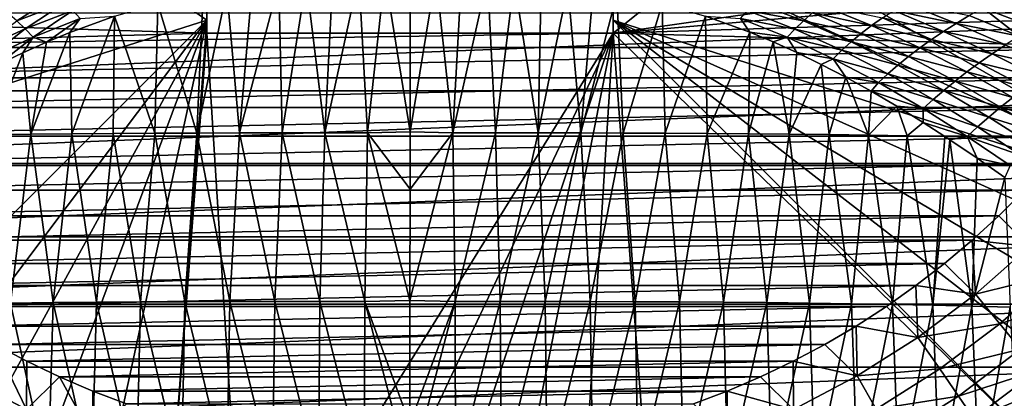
# Model space of a CAD drawing. Header units: metres. Extents: x -105 to 105, y -68 to 103.
# Tile 256 of 256: x -7.68 to 11.7, y 28.6 to 36.05. Entities that reach past the tile are written whole.
import ezdxf

# ---------------------------------------------------------------- set-up
doc = ezdxf.new("R2010")
doc.units = ezdxf.units.M
doc.layers.add('solid_FIT-BATH-150_SW0001', color=7, linetype='CONTINUOUS')
doc.layers.add('solid_FIT-BATH-150_SW0001_01', color=7, linetype='CONTINUOUS')

msp = doc.modelspace()

# ---------------------------------------------------------------- linework, layer by layer
at = {"layer": 'solid_FIT-BATH-150_SW0001'}
for points in [[(-6.5, 42.02853, 69.796501), (-16.460951, 32.067577, 69.796501), (-20.239237, 41.026657, 69.796501)], [(-6.5, 42.02853, 69.796501), (-16.460951, 32.067577, 68.296501), (-16.460951, 32.067577, 69.796501)], [(-6.5, 42.02853, 68.296501), (-6.5, 37.785889, 68.296501), (-16.460951, 32.067577, 68.296501)], [(-6.5, 42.02853, 69.796501), (-6.5, 42.02853, 68.296501), (-16.460951, 32.067577, 68.296501)], [(-6.5, 37.785889, 68.296501), (-4, 36.043247, 68.296501), (-16.460951, 32.067577, 68.296501)], [(-4, 35.785889, 50.796501), (-4, 37.785889, 50.796501), (-14.623175, 36.117416, 50.796501)], [(-6.5, 37.785889, 68.296501), (-4, 37.785889, 68.296501), (-4, 36.043247, 68.296501)], [(-4, 35.785889, 69.796501), (-4, 37.785889, 50.796501), (-4, 35.785889, 50.796501)], [(-4, 36.043247, 68.296501), (-4, 37.785889, 50.796501), (-4, 35.785889, 69.796501)], [(-4, 37.785889, 68.296501), (-4, 37.785889, 50.796501), (-4, 36.043247, 68.296501)], [(-2.577878, 36.776096, -20.355888), (-2.0423, 36.833393, -20.380169), (-2.517167, 33.825279, -19.575953)], [(-2.0423, 36.833393, -20.380169), (-1.675984, 33.826176, -19.587305), (-2.517167, 33.825279, -19.575953)], [(-2.0423, 36.833393, -20.380169), (-1.519162, 36.878708, -20.398006), (-1.675984, 33.826176, -19.587305)], [(-1.005072, 36.912598, -20.41036), (-0.835037, 33.82658, -19.592239), (-1.675984, 33.826176, -19.587305)], [(-1.519162, 36.878708, -20.398006), (-1.005072, 36.912598, -20.41036), (-1.675984, 33.826176, -19.587305)], [(-1.005072, 36.912598, -20.41036), (-0.496193, 36.935642, -20.418081), (-0.835037, 33.82658, -19.592239)], [(-0.496193, 36.935642, -20.418081), (0.003403, 33.842892, -19.597466), (-0.835037, 33.82658, -19.592239)], [(-3.602988, 36.635574, -20.289988), (-3.356622, 33.823704, -19.55562), (-4.192384, 33.821266, -19.523745)], [(-4.069522, 36.556667, -20.250078), (-3.602988, 36.635574, -20.289988), (-4.192384, 33.821266, -19.523745)], [(-3.602988, 36.635574, -20.289988), (-3.105192, 36.709244, -20.325483), (-3.356622, 33.823704, -19.55562)], [(-2.577878, 36.776096, -20.355888), (-2.517167, 33.825279, -19.575953), (-3.356622, 33.823704, -19.55562)], [(-3.105192, 36.709244, -20.325483), (-2.577878, 36.776096, -20.355888), (-3.356622, 33.823704, -19.55562)], [(-7.740428, 36.031597, -19.775385), (-7.919881, 36.186764, -19.795465), (-6.944803, 36.543118, -20.023121)], [(-6.784259, 36.392715, -19.998375), (-7.740428, 36.031597, -19.775385), (-6.944803, 36.543118, -20.023121)], [(-4.960348, 36.366192, -20.150661), (-4.069522, 36.556667, -20.250078), (-4.192384, 33.821266, -19.523745)], [(-7.57128, 35.871883, -19.753672), (-7.740428, 36.031597, -19.775385), (-6.784259, 36.392715, -19.998375)], [(-6.633629, 36.236504, -19.97139), (-7.57128, 35.871883, -19.753672), (-6.784259, 36.392715, -19.998375)], [(-5.817525, 36.121006, -20.020182), (-4.960348, 36.366192, -20.150661), (-5.022492, 33.81778, -19.477762)], [(-4.960348, 36.366192, -20.150661), (-4.192384, 33.821266, -19.523745), (-5.022492, 33.81778, -19.477762)], [(-19.165815, 34.653969, 72.796501), (19.860846, 36.183647, 72.796501), (-19.860888, 36.18375, 72.796501)], [(-4, 35.785889, 50.796501), (-14.623175, 36.117416, 50.796501), (-14.262948, 35.503628, 50.796501)], [(-6.633629, 36.236504, -19.97139), (-7.413692, 35.712021, -19.731373), (-7.57128, 35.871883, -19.753672)], [(-6.633629, 36.236504, -19.97139), (-6.494151, 36.078766, -19.943228), (-7.413692, 35.712021, -19.731373)], [(-7.413692, 35.712021, -19.731373), (-6.494151, 36.078766, -19.943228), (-7.154972, 35.61237, -19.739466)], [(-6.494151, 36.078766, -19.943228), (-6.696906, 35.802929, -19.846525), (-7.154972, 35.61237, -19.739466)], [(-6.696906, 35.802929, -19.846525), (-5.817525, 36.121006, -20.020182), (-6.65789, 33.806934, -19.333227)], [(-6.494151, 36.078766, -19.943228), (-5.817525, 36.121006, -20.020182), (-6.696906, 35.802929, -19.846525)], [(-5.817525, 36.121006, -20.020182), (-5.844982, 33.813065, -19.415112), (-6.65789, 33.806934, -19.333227)], [(-5.817525, 36.121006, -20.020182), (-5.022492, 33.81778, -19.477762), (-5.844982, 33.813065, -19.415112)], [(-4, 36.043247, 68.296501), (-12.21831, 27.824938, 68.296501), (-16.460951, 32.067577, 68.296501)], [(-4, 36.043247, 69.796501), (-10.866007, 26.902592, 69.796501), (-12.21831, 27.824938, 69.796501)], [(-4, 36.043247, 68.296501), (-12.21831, 27.824938, 69.796501), (-12.21831, 27.824938, 68.296501)], [(-4, 36.043247, 68.296501), (-4, 36.043247, 69.796501), (-12.21831, 27.824938, 69.796501)], [(-4, 36.043247, 69.796501), (-9.446235, 26.092039, 69.796501), (-10.866007, 26.902592, 69.796501)], [(-4, 36.043247, 69.796501), (-7.965962, 25.396948, 69.796501), (-9.446235, 26.092039, 69.796501)], [(-7.57128, 35.871883, -19.753672), (-8.493145, 35.453289, -19.492874), (-7.740428, 36.031597, -19.775385)], [(-7.57128, 35.871883, -19.753672), (-8.319699, 35.289932, -19.47723), (-8.493145, 35.453289, -19.492874)], [(-7.57128, 35.871883, -19.753672), (-7.413692, 35.712021, -19.731373), (-8.319699, 35.289932, -19.47723)], [(-4, 36.043247, 69.796501), (-6.434303, 24.821825, 69.796501), (-7.965962, 25.396948, 69.796501)], [(-4, 36.043247, 69.796501), (-4.86164, 24.370741, 69.796501), (-6.434303, 24.821825, 69.796501)], [(-4, 36.043247, 69.796501), (-4, 35.785889, 69.796501), (-4.86164, 24.370741, 69.796501)], [(-4, 36.043247, 68.296501), (-4, 35.785889, 69.796501), (-4, 36.043247, 69.796501)], [(4, 35.785889, 50.796501), (-4, 35.785889, 50.796501), (-14.262948, 35.503628, 50.796501)], [(-8.319699, 35.289932, -19.47723), (-7.413692, 35.712021, -19.731373), (-8.102901, 35.168251, -19.481226)], [(-7.413692, 35.712021, -19.731373), (-7.623199, 35.401073, -19.61812), (-8.102901, 35.168251, -19.481226)], [(-7.413692, 35.712021, -19.731373), (-7.154972, 35.61237, -19.739466), (-7.623199, 35.401073, -19.61812)], [(-6.696906, 35.802929, -19.846525), (-6.65789, 33.806934, -19.333227), (-7.459476, 33.79924, -19.229948)], [(-7.154972, 35.61237, -19.739466), (-6.696906, 35.802929, -19.846525), (-7.459476, 33.79924, -19.229948)], [(-4, 35.785889, 69.796501), (-3.258736, 24.046616, 69.796501), (-4.86164, 24.370741, 69.796501)], [(-4, 35.785889, 69.796501), (4, 35.785889, 69.796501), (-3.258736, 24.046616, 69.796501)], [(4, 35.785889, 69.796501), (-1.635596, 23.851261, 69.796501), (-3.258736, 24.046616, 69.796501)], [(4, 35.785889, 69.796501), (0, 23.785889, 69.796501), (-1.635596, 23.851261, 69.796501)], [(4, 35.785889, 69.796501), (1.635596, 23.851261, 69.796501), (0, 23.785889, 69.796501)], [(-7.623199, 35.401073, -19.61812), (-7.154972, 35.61237, -19.739466), (-7.459476, 33.79924, -19.229948)], [(-7.623199, 35.401073, -19.61812), (-7.459476, 33.79924, -19.229948), (-8.248564, 33.78994, -19.104128)], [(-8.102901, 35.168251, -19.481226), (-7.623199, 35.401073, -19.61812), (-8.248564, 33.78994, -19.104128)], [(-18.352768, 33.182888, 72.796501), (19.165754, 34.653847, 72.796501), (-19.165815, 34.653969, 72.796501)], [(-8.248564, 33.78994, -19.104128), (-7.459476, 33.79924, -19.229948), (-7.86182, 30.47422, -18.362467)], [(-7.459476, 33.79924, -19.229948), (-7.021924, 30.484009, -18.479832), (-7.86182, 30.47422, -18.362467)], [(-7.459476, 33.79924, -19.229948), (-6.65789, 33.806934, -19.333227), (-7.021924, 30.484009, -18.479832)], [(-6.65789, 33.806934, -19.333227), (-6.168651, 30.491858, -18.573315), (-7.021924, 30.484009, -18.479832)], [(-6.65789, 33.806934, -19.333227), (-5.844982, 33.813065, -19.415112), (-6.168651, 30.491858, -18.573315)], [(-5.844982, 33.813065, -19.415112), (-5.30373, 30.497894, -18.644836), (-6.168651, 30.491858, -18.573315)], [(-5.844982, 33.813065, -19.415112), (-5.022492, 33.81778, -19.477762), (-5.30373, 30.497894, -18.644836)], [(-5.022492, 33.81778, -19.477762), (-4.429451, 30.502348, -18.697277), (-5.30373, 30.497894, -18.644836)], [(-5.022492, 33.81778, -19.477762), (-4.192384, 33.821266, -19.523745), (-4.429451, 30.502348, -18.697277)], [(-4.192384, 33.821266, -19.523745), (-3.548139, 30.505459, -18.733583), (-4.429451, 30.502348, -18.697277)], [(-4.192384, 33.821266, -19.523745), (-3.356622, 33.823704, -19.55562), (-3.548139, 30.505459, -18.733583)], [(-3.356622, 33.823704, -19.55562), (-2.662118, 30.507465, -18.756699), (-3.548139, 30.505459, -18.733583)], [(-3.356622, 33.823704, -19.55562), (-2.517167, 33.825279, -19.575953), (-2.662118, 30.507465, -18.756699)], [(-2.517167, 33.825279, -19.575953), (-1.773712, 30.508604, -18.769569), (-2.662118, 30.507465, -18.756699)], [(-2.517167, 33.825279, -19.575953), (-1.675984, 33.826176, -19.587305), (-1.773712, 30.508604, -18.769569)], [(-1.675984, 33.826176, -19.587305), (-0.885246, 30.509113, -18.775141), (-1.773712, 30.508604, -18.769569)], [(-1.675984, 33.826176, -19.587305), (-0.835037, 33.82658, -19.592239), (-0.885246, 30.509113, -18.775141)], [(-0.835037, 33.82658, -19.592239), (0.000563, 30.528875, -18.781021), (-0.885246, 30.509113, -18.775141)], [(-17.427748, 31.780983, 72.796501), (18.352684, 33.182751, 72.796501), (-18.352768, 33.182888, 72.796501)], [(-16.395681, 30.455368, 72.796501), (17.427639, 31.780832, 72.796501), (-17.427748, 31.780983, 72.796501)], [(-15.262076, 29.213726, 72.796501), (16.395548, 30.455212, 72.796501), (-16.395681, 30.455368, 72.796501)], [(-7.86182, 30.47422, -18.362467), (-7.123389, 27.046257, -17.686052), (-7.973297, 27.035772, -17.566803)], [(-7.86182, 30.47422, -18.362467), (-7.021924, 30.484009, -18.479832), (-7.123389, 27.046257, -17.686052)], [(-7.021924, 30.484009, -18.479832), (-6.259418, 27.054684, -17.781187), (-7.123389, 27.046257, -17.686052)], [(-7.021924, 30.484009, -18.479832), (-6.168651, 30.491858, -18.573315), (-6.259418, 27.054684, -17.781187)], [(-6.168651, 30.491858, -18.573315), (-5.383101, 27.061167, -17.853996), (-6.259418, 27.054684, -17.781187)], [(-6.168651, 30.491858, -18.573315), (-5.30373, 30.497894, -18.644836), (-5.383101, 27.061167, -17.853996)], [(-5.30373, 30.497894, -18.644836), (-4.496809, 27.06595, -17.90737), (-5.383101, 27.061167, -17.853996)], [(-5.30373, 30.497894, -18.644836), (-4.429451, 30.502348, -18.697277), (-4.496809, 27.06595, -17.90737)], [(-4.429451, 30.502348, -18.697277), (-3.602983, 27.06929, -17.944307), (-4.496809, 27.06595, -17.90737)], [(-4.429451, 30.502348, -18.697277), (-3.548139, 30.505459, -18.733583), (-3.602983, 27.06929, -17.944307)], [(-3.548139, 30.505459, -18.733583), (-2.704066, 27.071442, -17.967817), (-3.602983, 27.06929, -17.944307)], [(-3.548139, 30.505459, -18.733583), (-2.662118, 30.507465, -18.756699), (-2.704066, 27.071442, -17.967817)], [(-2.662118, 30.507465, -18.756699), (-1.802499, 27.072662, -17.980898), (-2.704066, 27.071442, -17.967817)], [(-2.662118, 30.507465, -18.756699), (-1.773712, 30.508604, -18.769569), (-1.802499, 27.072662, -17.980898)], [(-1.773712, 30.508604, -18.769569), (-0.900722, 27.073208, -17.986553), (-1.802499, 27.072662, -17.980898)], [(-1.773712, 30.508604, -18.769569), (-0.885246, 30.509113, -18.775141), (-0.900722, 27.073208, -17.986553)], [(-0.885246, 30.509113, -18.775141), (-0.001451, 27.09487, -17.992569), (-0.900722, 27.073208, -17.986553)], [(-0.885246, 30.509113, -18.775141), (0.000563, 30.528875, -18.781021), (-0.000961, 28.09338, -18.21636)], [(-0.885246, 30.509113, -18.775141), (-0.000961, 28.09338, -18.21636), (-0.001451, 27.09487, -17.992569)], [(0.886667, 30.509108, -18.775135), (0.898129, 27.073206, -17.986561), (-0.001451, 27.09487, -17.992569)], [(-0.000961, 28.09338, -18.21636), (0.886667, 30.509108, -18.775135), (-0.001451, 27.09487, -17.992569)], [(-8.800839, 29.041901, 49.506374), (-7.545675, 28.383162, 49.506374), (-8.168508, 29.662731, 50.796501)], [(-7.545675, 28.383162, 49.506374), (-7.541327, 29.329611, 50.796501), (-8.168508, 29.662731, 50.796501)], [(-7.545675, 28.383162, 49.506374), (-6.899371, 29.022915, 50.796501), (-7.541327, 29.329611, 50.796501)], [(-14.036263, 28.066034, 72.796501), (15.261925, 29.213572, 72.796501), (-15.262076, 29.213726, 72.796501)], [(-7.869234, 27.701183, 48.144478), (-7.545675, 28.383162, 49.506374), (-8.800839, 29.041901, 49.506374)], [(-7.545675, 28.383162, 49.506374), (-6.241574, 27.827557, 49.506374), (-6.899371, 29.022915, 50.796501)], [(-6.241574, 27.827557, 49.506374), (-6.244927, 28.743607, 50.796501), (-6.899371, 29.022915, 50.796501)], [(-6.241574, 27.827557, 49.506374), (-5.580533, 28.49288, 50.796501), (-6.244927, 28.743607, 50.796501)]]:
    msp.add_3dface(points, dxfattribs=at)
at = {"layer": 'solid_FIT-BATH-150_SW0001_01'}
for points in [[(6.5, 42.02853, 69.796501), (18.889029, 36.320057, 69.796501), (18.193726, 34.839443, 69.796501)], [(6.5, 42.02853, 69.796501), (18.193726, 34.839443, 69.796501), (17.383593, 33.420399, 69.796501)], [(6.5, 42.02853, 69.796501), (17.383593, 33.420399, 69.796501), (16.460951, 32.067577, 69.796501)], [(6.5, 42.02853, 68.296501), (16.460951, 32.067577, 69.796501), (16.460951, 32.067577, 68.296501)], [(6.5, 42.02853, 69.796501), (16.460951, 32.067577, 69.796501), (6.5, 42.02853, 68.296501)], [(6.5, 37.785889, 68.296501), (6.5, 42.02853, 68.296501), (16.460951, 32.067577, 68.296501)], [(4, 35.785889, 50.796501), (15.26298, 37.386528, 50.796501), (6.5, 37.785889, 50.796501)], [(4, 35.785889, 50.796501), (6.5, 37.785889, 50.796501), (4, 37.785889, 50.796501)], [(4, 37.785889, 68.296501), (4, 35.785889, 50.796501), (4, 37.785889, 50.796501)], [(4, 37.785889, 68.296501), (4, 36.043247, 68.296501), (4, 35.785889, 50.796501)], [(4, 37.785889, 68.296501), (16.460951, 32.067577, 68.296501), (4, 36.043247, 68.296501)], [(4, 37.785889, 68.296501), (6.5, 37.785889, 68.296501), (16.460951, 32.067577, 68.296501)], [(4, 35.785889, 50.796501), (14.956303, 36.744606, 50.796501), (15.26298, 37.386528, 50.796501)], [(-0.496193, 36.935642, -20.418081), (0.007049, 36.947891, -20.421785), (0.003403, 33.842892, -19.597466)], [(0.007049, 36.947891, -20.421785), (0.508132, 36.935368, -20.417988), (0.003403, 33.842892, -19.597466)], [(0.508132, 36.935368, -20.417988), (0.841609, 33.826576, -19.592218), (0.003403, 33.842892, -19.597466)], [(0.508132, 36.935368, -20.417988), (1.014927, 36.912136, -20.410192), (0.841609, 33.826576, -19.592218)], [(1.014927, 36.912136, -20.410192), (1.527016, 36.878143, -20.397789), (0.841609, 33.826576, -19.592218)], [(1.527016, 36.878143, -20.397789), (1.682034, 33.826168, -19.587248), (0.841609, 33.826576, -19.592218)], [(1.527016, 36.878143, -20.397789), (2.048094, 36.832851, -20.379946), (1.682034, 33.826168, -19.587248)], [(2.048094, 36.832851, -20.379946), (2.52268, 33.825264, -19.57585), (1.682034, 33.826168, -19.587248)], [(2.048094, 36.832851, -20.379946), (2.581429, 36.775742, -20.355722), (2.52268, 33.825264, -19.57585)], [(2.581429, 36.775742, -20.355722), (3.107004, 36.709053, -20.325382), (2.52268, 33.825264, -19.57585)], [(3.107004, 36.709053, -20.325382), (3.361587, 33.823681, -19.555464), (2.52268, 33.825264, -19.57585)], [(3.107004, 36.709053, -20.325382), (3.60435, 36.635307, -20.289867), (3.361587, 33.823681, -19.555464)], [(3.60435, 36.635307, -20.289867), (4.072367, 36.555946, -20.249758), (3.361587, 33.823681, -19.555464)], [(4, 35.785889, 50.796501), (14.623185, 36.117435, 50.796501), (14.956303, 36.744606, 50.796501)], [(4.072367, 36.555946, -20.249758), (4.196795, 33.821236, -19.523537), (3.361587, 33.823681, -19.555464)], [(4.072367, 36.555946, -20.249758), (4.965767, 36.364819, -20.149942), (4.196795, 33.821236, -19.523537)], [(4.965767, 36.364819, -20.149942), (5.026346, 33.817745, -19.477507), (4.196795, 33.821236, -19.523537)], [(4.965767, 36.364819, -20.149942), (5.818315, 36.120892, -20.020082), (5.026346, 33.817745, -19.477507)], [(6.641036, 36.233871, -19.969851), (6.78961, 36.390858, -19.997255), (7.745533, 36.029484, -19.774059)], [(7.745533, 36.029484, -19.774059), (6.78961, 36.390858, -19.997255), (7.924003, 36.185116, -19.794395)], [(7.924003, 36.185116, -19.794395), (8.112432, 36.334011, -19.812702), (9.083744, 35.935524, -19.536751)], [(9.083744, 35.935524, -19.536751), (8.112432, 36.334011, -19.812702), (9.29905, 36.08773, -19.55007)], [(9.523365, 36.235268, -19.563053), (9.756008, 36.378391, -19.576117), (10.751989, 35.980572, -19.249931)], [(10.751989, 35.980572, -19.249931), (9.756008, 36.378391, -19.576117), (11.008574, 36.136265, -19.263317)], [(11.99018, 35.73127, -18.894995), (11.008574, 36.136265, -19.263317), (11.27256, 36.288811, -19.278566)], [(12.268752, 35.904076, -18.911732), (11.27256, 36.288811, -19.278566), (12.554545, 36.073963, -18.931698)], [(11.99018, 35.73127, -18.894995), (11.27256, 36.288811, -19.278566), (12.268752, 35.904076, -18.911732)], [(-19.165815, 34.653969, 72.796501), (19.165754, 34.653847, 72.796501), (19.860846, 36.183647, 72.796501)], [(4, 35.785889, 50.796501), (14.262958, 35.503643, 50.796501), (14.623185, 36.117435, 50.796501)], [(5.818315, 36.120892, -20.020082), (5.848278, 33.813023, -19.414816), (5.026346, 33.817745, -19.477507)], [(5.818315, 36.120892, -20.020082), (6.69278, 35.804546, -19.847431), (5.848278, 33.813023, -19.414816)], [(6.503994, 36.075203, -19.941204), (6.69278, 35.804546, -19.847431), (5.818315, 36.120892, -20.020082)], [(6.503994, 36.075203, -19.941204), (6.641036, 36.233871, -19.969851), (7.578364, 35.868885, -19.751844)], [(7.423128, 35.707943, -19.728966), (6.69278, 35.804546, -19.847431), (6.503994, 36.075203, -19.941204)], [(7.423128, 35.707943, -19.728966), (6.503994, 36.075203, -19.941204), (7.578364, 35.868885, -19.751844)], [(7.578364, 35.868885, -19.751844), (6.641036, 36.233871, -19.969851), (7.745533, 36.029484, -19.774059)], [(7.745533, 36.029484, -19.774059), (7.924003, 36.185116, -19.794395), (8.878416, 35.778309, -19.522593)], [(8.878416, 35.778309, -19.522593), (7.924003, 36.185116, -19.794395), (9.083744, 35.935524, -19.536751)], [(9.083744, 35.935524, -19.536751), (9.29905, 36.08773, -19.55007), (10.263957, 35.660782, -19.227228)], [(9.29905, 36.08773, -19.55007), (9.523365, 36.235268, -19.563053), (10.503596, 35.822124, -19.238031)], [(10.263957, 35.660782, -19.227228), (9.29905, 36.08773, -19.55007), (10.503596, 35.822124, -19.238031)], [(10.503596, 35.822124, -19.238031), (9.523365, 36.235268, -19.563053), (10.751989, 35.980572, -19.249931)], [(10.751989, 35.980572, -19.249931), (11.008574, 36.136265, -19.263317), (11.99018, 35.73127, -18.894995)], [(4, 36.043247, 69.796501), (4, 35.785889, 69.796501), (4, 35.785889, 50.796501)], [(4, 36.043247, 68.296501), (4, 36.043247, 69.796501), (4, 35.785889, 50.796501)], [(4, 36.043247, 68.296501), (16.460951, 32.067577, 68.296501), (15.519647, 30.892233, 68.296501)], [(4, 36.043247, 68.296501), (15.519647, 30.892233, 68.296501), (14.495658, 29.79023, 68.296501)], [(4, 36.043247, 68.296501), (14.495658, 29.79023, 68.296501), (13.393655, 28.766241, 68.296501)], [(4, 36.043247, 68.296501), (13.393655, 28.766241, 68.296501), (12.21831, 27.824938, 68.296501)], [(4, 36.043247, 69.796501), (12.21831, 27.824938, 68.296501), (12.21831, 27.824938, 69.796501)], [(4, 36.043247, 68.296501), (12.21831, 27.824938, 68.296501), (4, 36.043247, 69.796501)], [(4, 36.043247, 69.796501), (12.21831, 27.824938, 69.796501), (4, 35.785889, 69.796501)], [(7.423128, 35.707943, -19.728966), (7.578364, 35.868885, -19.751844), (8.499924, 35.450001, -19.49078)], [(7.578364, 35.868885, -19.751844), (7.745533, 36.029484, -19.774059), (8.683367, 35.615875, -19.507235)], [(8.499924, 35.450001, -19.49078), (7.578364, 35.868885, -19.751844), (8.683367, 35.615875, -19.507235)], [(8.683367, 35.615875, -19.507235), (7.745533, 36.029484, -19.774059), (8.878416, 35.778309, -19.522593)], [(8.878416, 35.778309, -19.522593), (9.083744, 35.935524, -19.536751), (10.033695, 35.496372, -19.217108)], [(10.033695, 35.496372, -19.217108), (9.083744, 35.935524, -19.536751), (10.263957, 35.660782, -19.227228)], [(10.503596, 35.822124, -19.238031), (10.751989, 35.980572, -19.249931), (11.71956, 35.55637, -18.881187)], [(11.71956, 35.55637, -18.881187), (10.751989, 35.980572, -19.249931), (11.99018, 35.73127, -18.894995)], [(4, 35.785889, 50.796501), (-14.262948, 35.503628, 50.796501), (14.262958, 35.503643, 50.796501)], [(4, 35.785889, 69.796501), (-4, 35.785889, 50.796501), (4, 35.785889, 50.796501)], [(-4, 35.785889, 69.796501), (-4, 35.785889, 50.796501), (4, 35.785889, 69.796501)], [(4, 35.785889, 69.796501), (3.258736, 24.046616, 69.796501), (1.635596, 23.851261, 69.796501)], [(4, 35.785889, 69.796501), (4.86164, 24.370741, 69.796501), (3.258736, 24.046616, 69.796501)], [(4, 35.785889, 69.796501), (12.21831, 27.824938, 69.796501), (4.86164, 24.370741, 69.796501)], [(6.69278, 35.804546, -19.847431), (6.660634, 33.806889, -19.332909), (5.848278, 33.813023, -19.414816)], [(6.69278, 35.804546, -19.847431), (7.14936, 35.61478, -19.740841), (6.660634, 33.806889, -19.332909)], [(7.423128, 35.707943, -19.728966), (7.14936, 35.61478, -19.740841), (6.69278, 35.804546, -19.847431)], [(7.423128, 35.707943, -19.728966), (7.616119, 35.404411, -19.62005), (7.14936, 35.61478, -19.740841)], [(8.328748, 35.28545, -19.474463), (7.616119, 35.404411, -19.62005), (7.423128, 35.707943, -19.728966)], [(8.328748, 35.28545, -19.474463), (7.423128, 35.707943, -19.728966), (8.499924, 35.450001, -19.49078)], [(8.683367, 35.615875, -19.507235), (8.878416, 35.778309, -19.522593), (9.81371, 35.328621, -19.207163)], [(9.81371, 35.328621, -19.207163), (8.878416, 35.778309, -19.522593), (10.033695, 35.496372, -19.217108)], [(10.033695, 35.496372, -19.217108), (10.263957, 35.660782, -19.227228), (11.204898, 35.202511, -18.861055)], [(10.263957, 35.660782, -19.227228), (10.503596, 35.822124, -19.238031), (11.457635, 35.380096, -18.869993)], [(11.204898, 35.202511, -18.861055), (10.263957, 35.660782, -19.227228), (11.457635, 35.380096, -18.869993)], [(11.457635, 35.380096, -18.869993), (10.503596, 35.822124, -19.238031), (11.71956, 35.55637, -18.881187)], [(-14.262948, 35.503628, 50.796501), (-13.877343, 34.906036, 50.796501), (14.262958, 35.503643, 50.796501)], [(-13.877343, 34.906036, 50.796501), (13.877354, 34.906052, 50.796501), (14.262958, 35.503643, 50.796501)], [(7.14936, 35.61478, -19.740841), (7.461677, 33.799194, -19.229626), (6.660634, 33.806889, -19.332909)], [(7.14936, 35.61478, -19.740841), (7.616119, 35.404411, -19.62005), (7.461677, 33.799194, -19.229626)], [(8.499924, 35.450001, -19.49078), (8.683367, 35.615875, -19.507235), (9.604271, 35.157387, -19.197041)], [(9.604271, 35.157387, -19.197041), (8.683367, 35.615875, -19.507235), (9.81371, 35.328621, -19.207163)], [(9.81371, 35.328621, -19.207163), (10.033695, 35.496372, -19.217108), (10.961897, 35.023552, -18.853981)], [(10.961897, 35.023552, -18.853981), (10.033695, 35.496372, -19.217108), (11.204898, 35.202511, -18.861055)], [(11.457635, 35.380096, -18.869993), (11.71956, 35.55637, -18.881187), (12.657136, 35.112698, -18.469692)], [(7.616119, 35.404411, -19.62005), (8.093958, 35.172794, -19.48391), (7.461677, 33.799194, -19.229626)], [(8.328748, 35.28545, -19.474463), (8.093958, 35.172794, -19.48391), (7.616119, 35.404411, -19.62005)], [(8.328748, 35.28545, -19.474463), (8.580751, 34.919476, -19.331715), (8.093958, 35.172794, -19.48391)], [(8.328748, 35.28545, -19.474463), (8.499924, 35.450001, -19.49078), (9.406675, 34.984505, -19.186817)], [(9.2216, 34.81488, -19.17775), (8.580751, 34.919476, -19.331715), (8.328748, 35.28545, -19.474463)], [(9.2216, 34.81488, -19.17775), (8.328748, 35.28545, -19.474463), (9.406675, 34.984505, -19.186817)], [(9.406675, 34.984505, -19.186817), (8.499924, 35.450001, -19.49078), (9.604271, 35.157387, -19.197041)], [(9.604271, 35.157387, -19.197041), (9.81371, 35.328621, -19.207163), (10.729442, 34.843063, -18.848278)], [(10.729442, 34.843063, -18.848278), (9.81371, 35.328621, -19.207163), (10.961897, 35.023552, -18.853981)], [(11.204898, 35.202511, -18.861055), (11.457635, 35.380096, -18.869993), (12.383934, 34.916252, -18.458813)], [(12.383934, 34.916252, -18.458813), (11.457635, 35.380096, -18.869993), (12.657136, 35.112698, -18.469692)], [(8.093958, 35.172794, -19.48391), (8.250234, 33.78989, -19.103827), (7.461677, 33.799194, -19.229626)], [(8.093958, 35.172794, -19.48391), (8.580751, 34.919476, -19.331715), (8.250234, 33.78989, -19.103827)], [(9.406675, 34.984505, -19.186817), (9.604271, 35.157387, -19.197041), (10.507752, 34.661007, -18.843616)], [(10.507752, 34.661007, -18.843616), (9.604271, 35.157387, -19.197041), (10.729442, 34.843063, -18.848278)], [(10.961897, 35.023552, -18.853981), (11.204898, 35.202511, -18.861055), (12.120383, 34.720093, -18.451488)], [(12.120383, 34.720093, -18.451488), (11.204898, 35.202511, -18.861055), (12.383934, 34.916252, -18.458813)], [(-13.877343, 34.906036, 50.796501), (-13.467151, 34.326141, 50.796501), (13.877354, 34.906052, 50.796501)], [(-13.467151, 34.326141, 50.796501), (13.467162, 34.326157, 50.796501), (13.877354, 34.906052, 50.796501)], [(8.580751, 34.919476, -19.331715), (9.02522, 33.77895, -18.954525), (8.250234, 33.78989, -19.103827)], [(8.580751, 34.919476, -19.331715), (9.077104, 34.644653, -19.162426), (9.02522, 33.77895, -18.954525)], [(9.2216, 34.81488, -19.17775), (9.077104, 34.644653, -19.162426), (8.580751, 34.919476, -19.331715)], [(9.2216, 34.81488, -19.17775), (9.406675, 34.984505, -19.186817), (10.298081, 34.479294, -18.840055)], [(10.298081, 34.479294, -18.840055), (9.406675, 34.984505, -19.186817), (10.507752, 34.661007, -18.843616)], [(10.729442, 34.843063, -18.848278), (10.961897, 35.023552, -18.853981), (11.866938, 34.524303, -18.447361)], [(11.866938, 34.524303, -18.447361), (10.961897, 35.023552, -18.853981), (12.120383, 34.720093, -18.451488)], [(10.101104, 34.302986, -18.838886), (9.077104, 34.644653, -19.162426), (9.2216, 34.81488, -19.17775)], [(10.101104, 34.302986, -18.838886), (9.2216, 34.81488, -19.17775), (10.298081, 34.479294, -18.840055)], [(10.507752, 34.661007, -18.843616), (10.729442, 34.843063, -18.848278), (11.624299, 34.328869, -18.445963)], [(11.624299, 34.328869, -18.445963), (10.729442, 34.843063, -18.848278), (11.866938, 34.524303, -18.447361)], [(-18.352768, 33.182888, 72.796501), (18.352684, 33.182751, 72.796501), (19.165754, 34.653847, 72.796501)], [(9.077104, 34.644653, -19.162426), (9.584539, 34.348591, -18.974611), (9.02522, 33.77895, -18.954525)], [(10.101104, 34.302986, -18.838886), (9.584539, 34.348591, -18.974611), (9.077104, 34.644653, -19.162426)], [(10.298081, 34.479294, -18.840055), (10.507752, 34.661007, -18.843616), (11.392621, 34.133888, -18.447006)], [(11.392621, 34.133888, -18.447006), (10.507752, 34.661007, -18.843616), (11.624299, 34.328869, -18.445963)], [(11.624299, 34.328869, -18.445963), (11.866938, 34.524303, -18.447361), (12.747793, 34.005894, -17.996786)], [(-13.467151, 34.326141, 50.796501), (-13.031823, 33.762981, 50.796501), (13.467162, 34.326157, 50.796501)], [(-13.031823, 33.762981, 50.796501), (13.031837, 33.763, 50.796501), (13.467162, 34.326157, 50.796501)], [(9.584539, 34.348591, -18.974611), (9.785551, 33.766342, -18.780735), (9.02522, 33.77895, -18.954525)], [(9.584539, 34.348591, -18.974611), (10.100854, 34.030228, -18.767159), (9.785551, 33.766342, -18.780735)], [(10.101104, 34.302986, -18.838886), (10.100854, 34.030228, -18.767159), (9.584539, 34.348591, -18.974611)], [(10.101104, 34.302986, -18.838886), (10.298081, 34.479294, -18.840055), (11.173093, 33.941383, -18.450548)], [(11.173093, 33.941383, -18.450548), (10.298081, 34.479294, -18.840055), (11.392621, 34.133888, -18.447006)], [(11.392621, 34.133888, -18.447006), (11.624299, 34.328869, -18.445963), (12.497336, 33.793358, -17.999767)], [(12.497336, 33.793358, -17.999767), (11.624299, 34.328869, -18.445963), (12.747793, 34.005894, -17.996786)], [(10.966375, 33.756569, -18.457918), (10.100854, 34.030228, -18.767159), (10.101104, 34.302986, -18.838886)], [(10.966375, 33.756569, -18.457918), (10.101104, 34.302986, -18.838886), (11.173093, 33.941383, -18.450548)], [(11.173093, 33.941383, -18.450548), (11.392621, 34.133888, -18.447006), (12.258036, 33.58334, -18.006748)], [(12.258036, 33.58334, -18.006748), (11.392621, 34.133888, -18.447006), (12.497336, 33.793358, -17.999767)], [(10.100854, 34.030228, -18.767159), (10.528728, 33.753422, -18.582214), (9.785551, 33.766342, -18.780735)], [(10.966375, 33.756569, -18.457918), (10.528728, 33.753422, -18.582214), (10.100854, 34.030228, -18.767159)], [(10.966375, 33.756569, -18.457918), (11.173093, 33.941383, -18.450548), (12.031003, 33.377998, -18.017805)], [(12.031003, 33.377998, -18.017805), (11.173093, 33.941383, -18.450548), (12.258036, 33.58334, -18.006748)], [(-13.031823, 33.762981, 50.796501), (-12.573636, 33.219444, 50.796501), (13.031837, 33.763, 50.796501)], [(-12.573636, 33.219444, 50.796501), (12.573652, 33.219463, 50.796501), (13.031837, 33.763, 50.796501)], [(-0.835037, 33.82658, -19.592239), (0.003403, 33.842892, -19.597466), (0.00233, 32.718563, -19.313734)], [(-0.835037, 33.82658, -19.592239), (0.00233, 32.718563, -19.313734), (0.000563, 30.528875, -18.781021)], [(0.841609, 33.826576, -19.592218), (0.886667, 30.509108, -18.775135), (0.000563, 30.528875, -18.781021)], [(0.00233, 32.718563, -19.313734), (0.841609, 33.826576, -19.592218), (0.000563, 30.528875, -18.781021)], [(0.00233, 32.718563, -19.313734), (0.003403, 33.842892, -19.597466), (0.841609, 33.826576, -19.592218)], [(0.841609, 33.826576, -19.592218), (1.682034, 33.826168, -19.587248), (0.886667, 30.509108, -18.775135)], [(1.682034, 33.826168, -19.587248), (1.775078, 30.508595, -18.769554), (0.886667, 30.509108, -18.775135)], [(1.682034, 33.826168, -19.587248), (2.52268, 33.825264, -19.57585), (1.775078, 30.508595, -18.769554)], [(2.52268, 33.825264, -19.57585), (2.663426, 30.507452, -18.75667), (1.775078, 30.508595, -18.769554)], [(2.52268, 33.825264, -19.57585), (3.361587, 33.823681, -19.555464), (2.663426, 30.507452, -18.75667)], [(3.361587, 33.823681, -19.555464), (3.549385, 30.50544, -18.73354), (2.663426, 30.507452, -18.75667)], [(3.361587, 33.823681, -19.555464), (4.196795, 33.821236, -19.523537), (3.549385, 30.50544, -18.73354)], [(4.196795, 33.821236, -19.523537), (4.430634, 30.502325, -18.697214), (3.549385, 30.50544, -18.73354)], [(4.196795, 33.821236, -19.523537), (5.026346, 33.817745, -19.477507), (4.430634, 30.502325, -18.697214)], [(5.026346, 33.817745, -19.477507), (5.304845, 30.497864, -18.644753), (4.430634, 30.502325, -18.697214)], [(5.026346, 33.817745, -19.477507), (5.848278, 33.813023, -19.414816), (5.304845, 30.497864, -18.644753)], [(5.848278, 33.813023, -19.414816), (6.169697, 30.491823, -18.573208), (5.304845, 30.497864, -18.644753)], [(5.848278, 33.813023, -19.414816), (6.660634, 33.806889, -19.332909), (6.169697, 30.491823, -18.573208)], [(6.660634, 33.806889, -19.332909), (7.022902, 30.483967, -18.479702), (6.169697, 30.491823, -18.573208)], [(6.660634, 33.806889, -19.332909), (7.461677, 33.799194, -19.229626), (7.022902, 30.483967, -18.479702)], [(7.461677, 33.799194, -19.229626), (7.862728, 30.474174, -18.362318), (7.022902, 30.483967, -18.479702)], [(7.461677, 33.799194, -19.229626), (8.250234, 33.78989, -19.103827), (7.862728, 30.474174, -18.362318)], [(8.250234, 33.78989, -19.103827), (8.687877, 30.462397, -18.219887), (7.862728, 30.474174, -18.362318)], [(8.250234, 33.78989, -19.103827), (9.02522, 33.77895, -18.954525), (8.687877, 30.462397, -18.219887)], [(9.02522, 33.77895, -18.954525), (9.497063, 30.448595, -18.05126), (8.687877, 30.462397, -18.219887)], [(9.02522, 33.77895, -18.954525), (9.785551, 33.766342, -18.780735), (9.497063, 30.448595, -18.05126)], [(9.785551, 33.766342, -18.780735), (10.288999, 30.432726, -17.855293), (9.497063, 30.448595, -18.05126)], [(9.785551, 33.766342, -18.780735), (10.528728, 33.753422, -18.582214), (10.288999, 30.432726, -17.855293)], [(10.528728, 33.753422, -18.582214), (10.625293, 33.689629, -18.53886), (10.288999, 30.432726, -17.855293)], [(10.966375, 33.756569, -18.457918), (10.625293, 33.689629, -18.53886), (10.528728, 33.753422, -18.582214)], [(10.966375, 33.756569, -18.457918), (11.161106, 33.32872, -18.287539), (10.625293, 33.689629, -18.53886)], [(11.816868, 33.182682, -18.034302), (11.161106, 33.32872, -18.287539), (10.966375, 33.756569, -18.457918)], [(11.816868, 33.182682, -18.034302), (10.966375, 33.756569, -18.457918), (12.031003, 33.377998, -18.017805)], [(10.625293, 33.689629, -18.53886), (11.062396, 30.414747, -17.630835), (10.288999, 30.432726, -17.855293)], [(10.625293, 33.689629, -18.53886), (11.161106, 33.32872, -18.287539), (11.062396, 30.414747, -17.630835)], [(-17.427748, 31.780983, 72.796501), (17.427639, 31.780832, 72.796501), (18.352684, 33.182751, 72.796501)], [(-12.573636, 33.219444, 50.796501), (-12.092963, 32.696209, 50.796501), (12.573652, 33.219463, 50.796501)], [(-12.092963, 32.696209, 50.796501), (12.092979, 32.696224, 50.796501), (12.573652, 33.219463, 50.796501)], [(11.161106, 33.32872, -18.287539), (11.712005, 32.945305, -18.009117), (11.062396, 30.414747, -17.630835)], [(11.816868, 33.182682, -18.034302), (11.712005, 32.945305, -18.009117), (11.161106, 33.32872, -18.287539)], [(11.712005, 32.945305, -18.009117), (11.815969, 30.394617, -17.37674), (11.062396, 30.414747, -17.630835)], [(-12.092963, 32.696209, 50.796501), (-11.589681, 32.192924, 50.796501), (12.092979, 32.696224, 50.796501)], [(-11.589681, 32.192924, 50.796501), (11.589698, 32.19294, 50.796501), (12.092979, 32.696224, 50.796501)], [(12.193514, 31.591316, 49.506374), (12.092979, 32.696224, 50.796501), (11.589698, 32.19294, 50.796501)], [(-11.589681, 32.192924, 50.796501), (-11.066442, 31.712254, 50.796501), (11.589698, 32.19294, 50.796501)], [(-11.066442, 31.712254, 50.796501), (11.066459, 31.712267, 50.796501), (11.589698, 32.19294, 50.796501)], [(12.193514, 31.591316, 49.506374), (11.589698, 32.19294, 50.796501), (11.066459, 31.712267, 50.796501)], [(-16.395681, 30.455368, 72.796501), (16.395548, 30.455212, 72.796501), (17.427639, 31.780832, 72.796501)], [(-11.066442, 31.712254, 50.796501), (-10.522905, 31.254065, 50.796501), (11.066459, 31.712267, 50.796501)], [(-10.522905, 31.254065, 50.796501), (10.522919, 31.254076, 50.796501), (11.066459, 31.712267, 50.796501)], [(11.13249, 30.651314, 49.506374), (11.066459, 31.712267, 50.796501), (10.522919, 31.254076, 50.796501)], [(11.13249, 30.651314, 49.506374), (12.193514, 31.591316, 49.506374), (11.066459, 31.712267, 50.796501)], [(12.716457, 31.046968, 48.144478), (12.193514, 31.591316, 49.506374), (11.13249, 30.651314, 49.506374)], [(-10.522905, 31.254065, 50.796501), (-9.959749, 30.818739, 50.796501), (10.522919, 31.254076, 50.796501)], [(-9.959749, 30.818739, 50.796501), (9.95976, 30.818747, 50.796501), (10.522919, 31.254076, 50.796501)], [(11.13249, 30.651314, 49.506374), (10.522919, 31.254076, 50.796501), (9.95976, 30.818747, 50.796501)], [(11.609935, 30.06665, 48.144478), (12.716457, 31.046968, 48.144478), (11.13249, 30.651314, 49.506374)], [(13.164374, 30.580637, 46.727985), (12.716457, 31.046968, 48.144478), (11.609935, 30.06665, 48.144478)], [(-9.959749, 30.818739, 50.796501), (-9.379857, 30.408548, 50.796501), (9.95976, 30.818747, 50.796501)], [(-9.379857, 30.408548, 50.796501), (9.379866, 30.408554, 50.796501), (9.95976, 30.818747, 50.796501)], [(9.999268, 29.799736, 49.506374), (9.95976, 30.818747, 50.796501), (9.379866, 30.408554, 50.796501)], [(9.999268, 29.799736, 49.506374), (11.13249, 30.651314, 49.506374), (9.95976, 30.818747, 50.796501)], [(11.609935, 30.06665, 48.144478), (11.13249, 30.651314, 49.506374), (9.999268, 29.799736, 49.506374)], [(-15.262076, 29.213726, 72.796501), (15.261925, 29.213572, 72.796501), (16.395548, 30.455212, 72.796501)], [(-0.000961, 28.09338, -18.21636), (0.000563, 30.528875, -18.781021), (0.886667, 30.509108, -18.775135)], [(0.886667, 30.509108, -18.775135), (1.775078, 30.508595, -18.769554), (0.898129, 27.073206, -17.986561)], [(1.775078, 30.508595, -18.769554), (1.799949, 27.07266, -17.980921), (0.898129, 27.073206, -17.986561)], [(1.775078, 30.508595, -18.769554), (2.663426, 30.507452, -18.75667), (1.799949, 27.07266, -17.980921)], [(2.663426, 30.507452, -18.75667), (2.701568, 27.07144, -17.967865), (1.799949, 27.07266, -17.980921)], [(2.663426, 30.507452, -18.75667), (3.549385, 30.50544, -18.73354), (2.701568, 27.07144, -17.967865)], [(3.549385, 30.50544, -18.73354), (3.600543, 27.069288, -17.944387), (2.701568, 27.07144, -17.967865)], [(3.549385, 30.50544, -18.73354), (4.430634, 30.502325, -18.697214), (3.600543, 27.069288, -17.944387)], [(4.430634, 30.502325, -18.697214), (4.494432, 27.06595, -17.907486), (3.600543, 27.069288, -17.944387)], [(4.430634, 30.502325, -18.697214), (5.304845, 30.497864, -18.644753), (4.494432, 27.06595, -17.907486)], [(5.304845, 30.497864, -18.644753), (5.380794, 27.061169, -17.854156), (4.494432, 27.06595, -17.907486)], [(5.304845, 30.497864, -18.644753), (6.169697, 30.491823, -18.573208), (5.380794, 27.061169, -17.854156)], [(6.169697, 30.491823, -18.573208), (6.257186, 27.054688, -17.781397), (5.380794, 27.061169, -17.854156)], [(6.169697, 30.491823, -18.573208), (7.022902, 30.483967, -18.479702), (6.257186, 27.054688, -17.781397)], [(7.022902, 30.483967, -18.479702), (7.121235, 27.046265, -17.686317), (6.257186, 27.054688, -17.781397)], [(7.022902, 30.483967, -18.479702), (7.862728, 30.474174, -18.362318), (7.121235, 27.046265, -17.686317)], [(7.862728, 30.474174, -18.362318), (7.971225, 27.035782, -17.567123), (7.121235, 27.046265, -17.686317)], [(7.862728, 30.474174, -18.362318), (8.687877, 30.462397, -18.219887), (7.971225, 27.035782, -17.567123)], [(8.687877, 30.462397, -18.219887), (8.805798, 27.023193, -17.422623), (7.971225, 27.035782, -17.567123)], [(8.687877, 30.462397, -18.219887), (9.497063, 30.448595, -18.05126), (8.805798, 27.023193, -17.422623)], [(9.497063, 30.448595, -18.05126), (9.623603, 27.008455, -17.251631), (8.805798, 27.023193, -17.422623)], [(9.497063, 30.448595, -18.05126), (10.288999, 30.432726, -17.855293), (9.623603, 27.008455, -17.251631)], [(10.288999, 30.432726, -17.855293), (10.423287, 26.99152, -17.052965), (9.623603, 27.008455, -17.251631)], [(10.288999, 30.432726, -17.855293), (11.062396, 30.414747, -17.630835), (10.423287, 26.99152, -17.052965)], [(12.018875, 29.565788, 46.727985), (13.164374, 30.580637, 46.727985), (11.609935, 30.06665, 48.144478)], [(-9.379857, 30.408548, 50.796501), (-8.782283, 30.022951, 50.796501), (9.379866, 30.408554, 50.796501)], [(-8.782283, 30.022951, 50.796501), (8.782289, 30.022955, 50.796501), (9.379866, 30.408554, 50.796501)], [(9.999268, 29.799736, 49.506374), (9.379866, 30.408554, 50.796501), (8.782289, 30.022955, 50.796501)], [(11.062396, 30.414747, -17.630835), (11.203499, 26.97234, -16.825438), (10.423287, 26.99152, -17.052965)], [(11.062396, 30.414747, -17.630835), (11.815969, 30.394617, -17.37674), (11.203499, 26.97234, -16.825438)], [(11.815969, 30.394617, -17.37674), (11.962887, 26.950872, -16.567867), (11.203499, 26.97234, -16.825438)], [(10.428118, 29.178551, 48.144478), (11.609935, 30.06665, 48.144478), (9.999268, 29.799736, 49.506374)], [(12.018875, 29.565788, 46.727985), (11.609935, 30.06665, 48.144478), (10.428118, 29.178551, 48.144478)], [(-8.782283, 30.022951, 50.796501), (-8.168508, 29.662731, 50.796501), (8.782289, 30.022955, 50.796501)], [(-8.168508, 29.662731, 50.796501), (8.168511, 29.662733, 50.796501), (8.782289, 30.022955, 50.796501)], [(8.801197, 29.042107, 49.506374), (8.782289, 30.022955, 50.796501), (8.168511, 29.662733, 50.796501)], [(8.801197, 29.042107, 49.506374), (9.999268, 29.799736, 49.506374), (8.782289, 30.022955, 50.796501)], [(-8.168508, 29.662731, 50.796501), (-7.541327, 29.329611, 50.796501), (8.168511, 29.662733, 50.796501)], [(-7.541327, 29.329611, 50.796501), (7.541329, 29.329611, 50.796501), (8.168511, 29.662733, 50.796501)], [(8.801197, 29.042107, 49.506374), (8.168511, 29.662733, 50.796501), (7.541329, 29.329611, 50.796501)], [(10.428118, 29.178551, 48.144478), (9.999268, 29.799736, 49.506374), (8.801197, 29.042107, 49.506374)], [(10.795429, 28.646406, 46.727985), (12.018875, 29.565788, 46.727985), (10.428118, 29.178551, 48.144478)], [(12.356886, 29.151806, 45.265484), (12.018875, 29.565788, 46.727985), (10.795429, 28.646406, 46.727985)], [(-7.541327, 29.329611, 50.796501), (-6.899371, 29.022915, 50.796501), (7.541329, 29.329611, 50.796501)], [(-6.899371, 29.022915, 50.796501), (6.899371, 29.022915, 50.796501), (7.541329, 29.329611, 50.796501)], [(7.546048, 28.383337, 49.506374), (7.541329, 29.329611, 50.796501), (6.899371, 29.022915, 50.796501)], [(7.546048, 28.383337, 49.506374), (8.801197, 29.042107, 49.506374), (7.541329, 29.329611, 50.796501)], [(-14.036263, 28.066034, 72.796501), (14.036098, 28.065891, 72.796501), (15.261925, 29.213572, 72.796501)], [(9.17867, 28.388426, 48.144478), (10.428118, 29.178551, 48.144478), (8.801197, 29.042107, 49.506374)], [(10.795429, 28.646406, 46.727985), (10.428118, 29.178551, 48.144478), (9.17867, 28.388426, 48.144478)], [(11.099032, 28.206568, 45.265484), (12.356886, 29.151806, 45.265484), (10.795429, 28.646406, 46.727985)], [(12.621919, 28.827213, 43.765839), (12.356886, 29.151806, 45.265484), (11.099032, 28.206568, 45.265484)], [(-6.899371, 29.022915, 50.796501), (-6.244927, 28.743607, 50.796501), (6.899371, 29.022915, 50.796501)], [(-6.244927, 28.743607, 50.796501), (6.244925, 28.743605, 50.796501), (6.899371, 29.022915, 50.796501)], [(7.546048, 28.383337, 49.506374), (6.899371, 29.022915, 50.796501), (6.244925, 28.743605, 50.796501)], [(9.17867, 28.388426, 48.144478), (8.801197, 29.042107, 49.506374), (7.546048, 28.383337, 49.506374)], [(-6.244927, 28.743607, 50.796501), (-5.580533, 28.49288, 50.796501), (6.244925, 28.743605, 50.796501)], [(-5.580533, 28.49288, 50.796501), (5.580529, 28.492878, 50.796501), (6.244925, 28.743605, 50.796501)], [(6.24196, 27.827702, 49.506374), (6.244925, 28.743605, 50.796501), (5.580529, 28.492878, 50.796501)], [(6.24196, 27.827702, 49.506374), (7.546048, 28.383337, 49.506374), (6.244925, 28.743605, 50.796501)], [(11.337087, 27.8617, 43.765839), (12.621919, 28.827213, 43.765839), (11.099032, 28.206568, 45.265484)], [(12.81236, 28.593971, 42.238136), (12.621919, 28.827213, 43.765839), (11.337087, 27.8617, 43.765839)], [(9.501971, 27.828451, 46.727985), (10.795429, 28.646406, 46.727985), (9.17867, 28.388426, 48.144478)], [(11.099032, 28.206568, 45.265484), (10.795429, 28.646406, 46.727985), (9.501971, 27.828451, 46.727985)]]:
    msp.add_3dface(points, dxfattribs=at)

doc.saveas('drawing.dxf')
